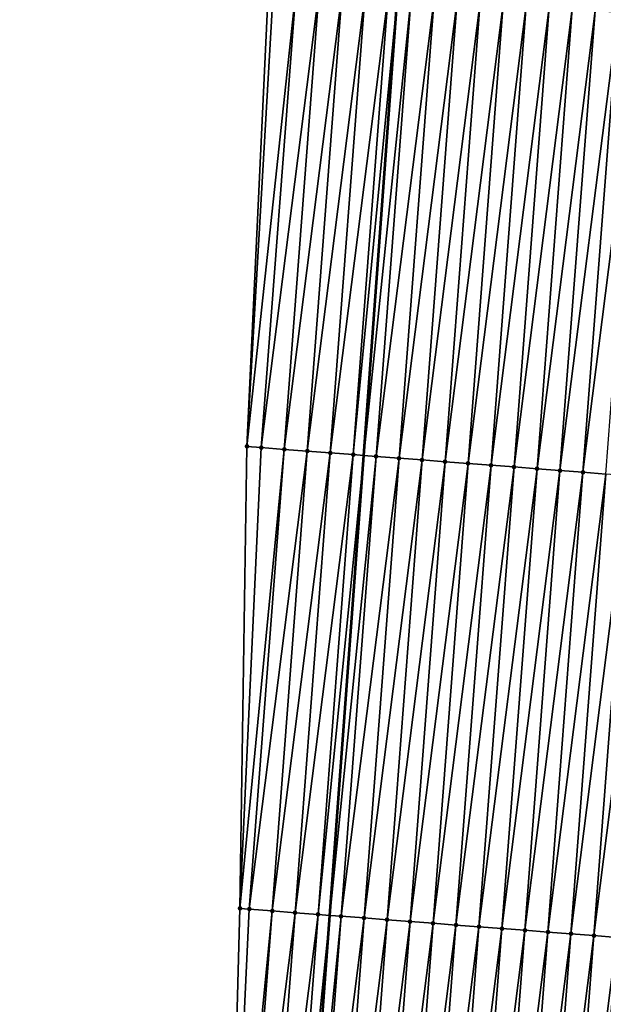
# Model space of a CAD drawing. Header units: feet. Extents: x 2017353 to 2024169, y 808050 to 818690.
# Tile 24 of 256: x 2023347 to 2023372, y 808885 to 808928. Entities that reach past the tile are written whole.
import ezdxf

# ---------------------------------------------------------------- set-up
doc = ezdxf.new("R2010")
doc.units = ezdxf.units.FT
doc.header["$MEASUREMENT"] = 0
for name, color, linetype, lineweight in [('EP_Travel Lane', 172, 'Continuous', 53), ('SB-Road Shots', 141, 'Continuous', 100), ('SB-Road X-Section', 40, 'Continuous', 13)]:
    doc.layers.add(name, color=color, linetype=linetype, lineweight=lineweight)
doc.layers.add('I-77-MM15-17_SB-Surface-BORDER', color=7, linetype='Continuous')
doc.layers.add('I-77-MM15-17_SB-Surface-TIN', color=7, linetype='Continuous')

msp = doc.modelspace()

# ---------------------------------------------------------------- linework, layer by layer
at = {"layer": 'EP_Travel Lane'}
msp.add_polyline3d([(2023351.283340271, 808769.2691438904, 257.9926572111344), (2023352.709003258, 808789.217250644, 258.1951291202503), (2023354.149013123, 808809.2867433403, 258.4809841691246), (2023355.61784561, 808829.2303821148, 258.7928148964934), (2023357.086716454, 808849.1745416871, 259.0680616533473), (2023358.555578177, 808869.1185774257, 259.3519992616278), (2023360.02443248, 808889.0625124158, 259.6430302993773), (2023361.493309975, 808909.0067622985, 259.911932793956), (2023362.962138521, 808928.9503475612, 260.2275228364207), (2023364.430987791, 808948.8942142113, 260.5233455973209), (2023365.904572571, 808968.804298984, 260.7904986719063), (2023367.399243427, 808988.7467936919, 261.0446605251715), (2023368.893884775, 809008.6888947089, 261.3255151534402), (2023370.388507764, 809028.6307507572, 261.6229824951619), (2023371.883114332, 809048.5723877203, 261.9352839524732), (2023373.377719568, 809068.5140069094, 262.2487979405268), (2023374.872318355, 809088.4555400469, 262.5681368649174), (2023376.366932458, 809108.3972775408, 262.8736477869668)], dxfattribs=at)
at = {"layer": 'I-77-MM15-17_SB-Surface-BORDER', "color": 3, "linetype": 'Continuous', "lineweight": -3}
msp.add_polyline3d([(2023346.56623692, 808769.6095596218, 257.6528929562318), (2023347.746331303, 808789.5750416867, 257.8758941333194), (2023351.029591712, 808809.5268587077, 258.3298989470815), (2023351.671439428, 808829.5340068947, 258.6119571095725), (2023353.347319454, 808849.4619252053, 258.9186659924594), (2023355.578661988, 808869.3477055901, 259.2090697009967), (2023356.123294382, 808889.3628081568, 259.4535069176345), (2023356.426659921, 808909.3965309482, 259.6828352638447), (2023357.356429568, 808929.3819285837, 259.950056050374), (2023358.678752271, 808949.3370621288, 260.2396123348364), (2023361.160021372, 808969.1634130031, 260.5536152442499), (2023361.337270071, 808989.2052174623, 260.7693407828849), (2023363.360052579, 809009.1074091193, 261.0721476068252), (2023365.159045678, 809029.0260371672, 261.3976395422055), (2023367.067027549, 809048.9363539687, 261.7327269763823), (2023368.970167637, 809068.8471604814, 262.0592754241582), (2023370.419380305, 809088.7922874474, 262.3656593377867), (2023371.829931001, 809108.7404396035, 262.663476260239)], dxfattribs=at)
at = {"layer": 'I-77-MM15-17_SB-Surface-TIN', "color": 128, "linetype": 'Continuous', "lineweight": -3}
for points in [[(2023356.426659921, 808909.3965309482, 259.6828352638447), (2023357.574146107, 808929.365203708, 259.9582462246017), (2023357.356429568, 808929.3819285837, 259.950056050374)], [(2023356.426659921, 808909.3965309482, 259.6828352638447), (2023358.571205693, 808929.2885713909, 259.9984572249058), (2023357.574146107, 808929.365203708, 259.9582462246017)], [(2023357.050166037, 808909.3486085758, 259.708033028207), (2023358.571205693, 808929.2885713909, 259.9984572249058), (2023356.426659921, 808909.3965309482, 259.6828352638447)], [(2023357.050166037, 808909.3486085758, 259.708033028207), (2023359.568255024, 808929.2118046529, 260.0481126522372), (2023358.571205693, 808929.2885713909, 259.9984572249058)], [(2023357.050166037, 808909.3486085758, 259.708033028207), (2023358.047220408, 808909.2719078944, 259.7530473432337), (2023359.568255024, 808929.2118046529, 260.0481126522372)], [(2023358.047220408, 808909.2719078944, 259.7530473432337), (2023360.565299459, 808929.134973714, 260.1022788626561), (2023359.568255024, 808929.2118046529, 260.0481126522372)], [(2023358.047220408, 808909.2719078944, 259.7530473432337), (2023359.04427173, 808909.1951672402, 259.8008701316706), (2023360.565299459, 808929.134973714, 260.1022788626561)], [(2023359.04427173, 808909.1951672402, 259.8008701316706), (2023361.562343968, 808929.0581437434, 260.1563770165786), (2023360.565299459, 808929.134973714, 260.1022788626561)], [(2023359.04427173, 808909.1951672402, 259.8008701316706), (2023360.041322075, 808909.1184137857, 259.8495922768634), (2023361.562343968, 808929.0581437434, 260.1563770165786)], [(2023360.041322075, 808909.1184137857, 259.8495922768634), (2023362.559390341, 808928.9813382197, 260.2087575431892), (2023361.562343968, 808929.0581437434, 260.1563770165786)], [(2023360.041322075, 808909.1184137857, 259.8495922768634), (2023361.038375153, 808909.0416961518, 259.8957976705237), (2023362.559390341, 808928.9813382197, 260.2087575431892)], [(2023361.038375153, 808909.0416961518, 259.8957976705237), (2023362.962138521, 808928.9503475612, 260.2275228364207), (2023362.559390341, 808928.9813382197, 260.2087575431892)], [(2023361.038375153, 808909.0416961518, 259.8957976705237), (2023361.493309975, 808909.0067622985, 259.911932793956), (2023362.962138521, 808928.9503475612, 260.2275228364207)], [(2023363.556443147, 808928.9046170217, 260.2552133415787), (2023362.962138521, 808928.9503475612, 260.2275228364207), (2023361.493309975, 808909.0067622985, 259.911932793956)], [(2023362.035440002, 808908.9651328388, 259.9311604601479), (2023363.556443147, 808928.9046170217, 260.2552133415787), (2023361.493309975, 808909.0067622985, 259.911932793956)], [(2023362.035440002, 808908.9651328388, 259.9311604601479), (2023364.553512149, 808928.8281081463, 260.2867513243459), (2023363.556443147, 808928.9046170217, 260.2552133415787)], [(2023362.035440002, 808908.9651328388, 259.9311604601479), (2023363.032518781, 808908.8887521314, 259.9536933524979), (2023364.553512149, 808928.8281081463, 260.2867513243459)], [(2023363.032518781, 808908.8887521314, 259.9536933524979), (2023365.550591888, 808928.7517400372, 260.3083990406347), (2023364.553512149, 808928.8281081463, 260.2867513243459)], [(2023363.032518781, 808908.8887521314, 259.9536933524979), (2023364.02960177, 808908.812426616, 259.9723484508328), (2023365.550591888, 808928.7517400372, 260.3083990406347)], [(2023364.02960177, 808908.812426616, 259.9723484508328), (2023366.54767476, 808928.67541298, 260.3271624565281), (2023365.550591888, 808928.7517400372, 260.3083990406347)], [(2023364.02960177, 808908.812426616, 259.9723484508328), (2023365.026687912, 808908.7361424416, 259.9880989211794), (2023366.54767476, 808928.67541298, 260.3271624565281)], [(2023365.026687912, 808908.7361424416, 259.9880989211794), (2023367.544761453, 808928.5991360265, 260.3424055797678), (2023366.54767476, 808928.67541298, 260.3271624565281)], [(2023365.026687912, 808908.7361424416, 259.9880989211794), (2023366.023770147, 808908.6598070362, 260.007448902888), (2023367.544761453, 808928.5991360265, 260.3424055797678)], [(2023366.023770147, 808908.6598070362, 260.007448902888), (2023368.541844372, 808928.5228096, 260.361124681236), (2023367.544761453, 808928.5991360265, 260.3424055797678)], [(2023366.023770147, 808908.6598070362, 260.007448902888), (2023367.020848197, 808908.5834167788, 260.030652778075), (2023368.541844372, 808928.5228096, 260.361124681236)], [(2023367.020848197, 808908.5834167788, 260.030652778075), (2023369.538923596, 808928.4464347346, 260.3832471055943), (2023368.541844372, 808928.5228096, 260.361124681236)], [(2023367.020848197, 808908.5834167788, 260.030652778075), (2023368.017925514, 808908.5070169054, 260.0545322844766), (2023369.538923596, 808928.4464347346, 260.3832471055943)], [(2023368.017925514, 808908.5070169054, 260.0545322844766), (2023370.536004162, 808928.3700774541, 260.404134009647), (2023369.538923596, 808928.4464347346, 260.3832471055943)], [(2023368.017925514, 808908.5070169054, 260.0545322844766), (2023369.015004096, 808908.4306336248, 260.0772459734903), (2023370.536004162, 808928.3700774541, 260.404134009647)], [(2023369.015004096, 808908.4306336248, 260.0772459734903), (2023371.533087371, 808928.2937548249, 260.4225863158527), (2023370.536004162, 808928.3700774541, 260.404134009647)], [(2023369.015004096, 808908.4306336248, 260.0772459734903), (2023370.012086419, 808908.354299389, 260.096513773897), (2023371.533087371, 808928.2937548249, 260.4225863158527)], [(2023370.012086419, 808908.354299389, 260.096513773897), (2023372.530174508, 808928.2174836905, 260.4374205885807), (2023371.533087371, 808928.2937548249, 260.4225863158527)], [(2023370.012086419, 808908.354299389, 260.096513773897), (2023371.009169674, 808908.2779773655, 260.1149235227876), (2023372.530174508, 808928.2174836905, 260.4374205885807)], [(2023371.009169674, 808908.2779773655, 260.1149235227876), (2023373.527257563, 808928.1411590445, 260.4560145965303), (2023372.530174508, 808928.2174836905, 260.4374205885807)], [(2023371.009169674, 808908.2779773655, 260.1149235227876), (2023372.006252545, 808908.201650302, 260.133687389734), (2023373.527257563, 808928.1411590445, 260.4560145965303)], [(2023356.123294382, 808889.3628081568, 259.4535069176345), (2023357.050166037, 808909.3486085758, 259.708033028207), (2023356.426659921, 808909.3965309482, 259.6828352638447)], [(2023356.123294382, 808889.3628081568, 259.4535069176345), (2023358.047220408, 808909.2719078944, 259.7530473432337), (2023357.050166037, 808909.3486085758, 259.708033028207)], [(2023356.526170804, 808889.3318146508, 259.471787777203), (2023358.047220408, 808909.2719078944, 259.7530473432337), (2023356.123294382, 808889.3628081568, 259.4535069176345)], [(2023356.526170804, 808889.3318146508, 259.471787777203), (2023359.04427173, 808909.1951672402, 259.8008701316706), (2023358.047220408, 808909.2719078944, 259.7530473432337)], [(2023356.526170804, 808889.3318146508, 259.471787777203), (2023357.523220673, 808889.2550549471, 259.5209489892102), (2023359.04427173, 808909.1951672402, 259.8008701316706)], [(2023357.523220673, 808889.2550549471, 259.5209489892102), (2023360.041322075, 808909.1184137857, 259.8495922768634), (2023359.04427173, 808909.1951672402, 259.8008701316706)], [(2023357.523220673, 808889.2550549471, 259.5209489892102), (2023358.52026841, 808889.1782672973, 259.5720736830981), (2023360.041322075, 808909.1184137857, 259.8495922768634)], [(2023358.52026841, 808889.1782672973, 259.5720736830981), (2023361.038375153, 808909.0416961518, 259.8957976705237), (2023360.041322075, 808909.1184137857, 259.8495922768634)], [(2023358.52026841, 808889.1782672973, 259.5720736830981), (2023359.517318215, 808889.1015067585, 259.6212935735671), (2023361.038375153, 808909.0416961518, 259.8957976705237)], [(2023359.517318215, 808889.1015067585, 259.6212935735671), (2023361.493309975, 808909.0067622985, 259.911932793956), (2023361.038375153, 808909.0416961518, 259.8957976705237)], [(2023359.517318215, 808889.1015067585, 259.6212935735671), (2023360.02443248, 808889.0625124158, 259.6430302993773), (2023361.493309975, 808909.0067622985, 259.911932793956)], [(2023362.035440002, 808908.9651328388, 259.9311604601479), (2023361.493309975, 808909.0067622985, 259.911932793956), (2023360.02443248, 808889.0625124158, 259.6430302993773)], [(2023360.514375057, 808889.0248384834, 259.6640309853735), (2023362.035440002, 808908.9651328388, 259.9311604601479), (2023360.02443248, 808889.0625124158, 259.6430302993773)], [(2023360.514375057, 808889.0248384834, 259.6640309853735), (2023363.032518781, 808908.8887521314, 259.9536933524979), (2023362.035440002, 808908.9651328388, 259.9311604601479)], [(2023360.514375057, 808889.0248384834, 259.6640309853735), (2023361.51144119, 808888.9482919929, 259.6982118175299), (2023363.032518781, 808908.8887521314, 259.9536933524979)], [(2023361.51144119, 808888.9482919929, 259.6982118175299), (2023364.02960177, 808908.812426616, 259.9723484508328), (2023363.032518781, 808908.8887521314, 259.9536933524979)], [(2023361.51144119, 808888.9482919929, 259.6982118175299), (2023362.508520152, 808888.8719136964, 259.7205753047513), (2023364.02960177, 808908.812426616, 259.9723484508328)], [(2023362.508520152, 808888.8719136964, 259.7205753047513), (2023365.026687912, 808908.7361424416, 259.9880989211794), (2023364.02960177, 808908.812426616, 259.9723484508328)], [(2023362.508520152, 808888.8719136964, 259.7205753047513), (2023363.505603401, 808888.7955915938, 259.7389906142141), (2023365.026687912, 808908.7361424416, 259.9880989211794)], [(2023363.505603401, 808888.7955915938, 259.7389906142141), (2023366.023770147, 808908.6598070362, 260.007448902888), (2023365.026687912, 808908.7361424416, 259.9880989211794)], [(2023363.505603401, 808888.7955915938, 259.7389906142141), (2023364.502687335, 808888.719278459, 259.7567758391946), (2023366.023770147, 808908.6598070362, 260.007448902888)], [(2023364.502687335, 808888.719278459, 259.7567758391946), (2023367.020848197, 808908.5834167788, 260.030652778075), (2023366.023770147, 808908.6598070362, 260.007448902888)], [(2023364.502687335, 808888.719278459, 259.7567758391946), (2023365.499770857, 808888.6429599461, 259.7749389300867), (2023367.020848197, 808908.5834167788, 260.030652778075)], [(2023365.499770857, 808888.6429599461, 259.7749389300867), (2023368.017925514, 808908.5070169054, 260.0545322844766), (2023367.020848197, 808908.5834167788, 260.030652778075)], [(2023365.499770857, 808888.6429599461, 259.7749389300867), (2023366.496853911, 808888.5666352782, 259.7935344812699), (2023368.017925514, 808908.5070169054, 260.0545322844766)], [(2023366.496853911, 808888.5666352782, 259.7935344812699), (2023369.015004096, 808908.4306336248, 260.0772459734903), (2023368.017925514, 808908.5070169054, 260.0545322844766)], [(2023366.496853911, 808888.5666352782, 259.7935344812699), (2023367.493938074, 808888.4903251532, 259.8111082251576), (2023369.015004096, 808908.4306336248, 260.0772459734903)], [(2023367.493938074, 808888.4903251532, 259.8111082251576), (2023370.012086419, 808908.354299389, 260.096513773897), (2023369.015004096, 808908.4306336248, 260.0772459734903)], [(2023367.493938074, 808888.4903251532, 259.8111082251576), (2023368.491023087, 808888.4140261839, 259.8278981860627), (2023370.012086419, 808908.354299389, 260.096513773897)], [(2023368.491023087, 808888.4140261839, 259.8278981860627), (2023371.009169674, 808908.2779773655, 260.1149235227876), (2023370.012086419, 808908.354299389, 260.096513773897)], [(2023368.491023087, 808888.4140261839, 259.8278981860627), (2023369.488109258, 808888.3377423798, 259.8436226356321), (2023371.009169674, 808908.2779773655, 260.1149235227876)], [(2023369.488109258, 808888.3377423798, 259.8436226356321), (2023372.006252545, 808908.201650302, 260.133687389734), (2023371.009169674, 808908.2779773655, 260.1149235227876)], [(2023369.488109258, 808888.3377423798, 259.8436226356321), (2023370.485190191, 808888.2613899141, 259.8641712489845), (2023372.006252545, 808908.201650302, 260.133687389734)], [(2023370.485190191, 808888.2613899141, 259.8641712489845), (2023373.003329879, 808908.1252506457, 260.1575516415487), (2023372.006252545, 808908.201650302, 260.133687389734)], [(2023370.485190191, 808888.2613899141, 259.8641712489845), (2023371.482270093, 808888.1850239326, 259.8856694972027), (2023373.003329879, 808908.1252506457, 260.1575516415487)], [(2023371.482270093, 808888.1850239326, 259.8856694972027), (2023374.000399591, 808908.0487510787, 260.1884356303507), (2023373.003329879, 808908.1252506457, 260.1575516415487)], [(2023371.482270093, 808888.1850239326, 259.8856694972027), (2023372.4793501, 808888.1086593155, 259.9070718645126), (2023374.000399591, 808908.0487510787, 260.1884356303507)], [(2023355.578661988, 808869.3477055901, 259.2090697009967), (2023356.526170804, 808889.3318146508, 259.471787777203), (2023356.123294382, 808889.3628081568, 259.4535069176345)], [(2023355.578661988, 808869.3477055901, 259.2090697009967), (2023357.523220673, 808889.2550549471, 259.5209489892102), (2023356.526170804, 808889.3318146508, 259.471787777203)], [(2023356.0021818, 808869.3151023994, 259.2297946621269), (2023357.523220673, 808889.2550549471, 259.5209489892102), (2023355.578661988, 808869.3477055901, 259.2090697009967)], [(2023356.0021818, 808869.3151023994, 259.2297946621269), (2023358.52026841, 808889.1782672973, 259.5720736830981), (2023357.523220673, 808889.2550549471, 259.5209489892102)], [(2023356.0021818, 808869.3151023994, 259.2297946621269), (2023356.999230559, 808869.2383281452, 259.2799785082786), (2023358.52026841, 808889.1782672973, 259.5720736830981)], [(2023356.999230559, 808869.2383281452, 259.2799785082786), (2023359.517318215, 808889.1015067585, 259.6212935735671), (2023358.52026841, 808889.1782672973, 259.5720736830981)], [(2023356.999230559, 808869.2383281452, 259.2799785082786), (2023357.996281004, 808869.1615759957, 259.328609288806), (2023359.517318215, 808889.1015067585, 259.6212935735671)], [(2023357.996281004, 808869.1615759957, 259.328609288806), (2023360.02443248, 808889.0625124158, 259.6430302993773), (2023359.517318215, 808889.1015067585, 259.6212935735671)], [(2023357.996281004, 808869.1615759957, 259.328609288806), (2023358.555578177, 808869.1185774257, 259.3519992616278), (2023360.02443248, 808889.0625124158, 259.6430302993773)], [(2023360.514375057, 808889.0248384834, 259.6640309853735), (2023360.02443248, 808889.0625124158, 259.6430302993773), (2023358.555578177, 808869.1185774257, 259.3519992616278)], [(2023358.993338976, 808869.0849225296, 259.3703065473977), (2023360.514375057, 808889.0248384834, 259.6640309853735), (2023358.555578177, 808869.1185774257, 259.3519992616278)], [(2023358.993338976, 808869.0849225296, 259.3703065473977), (2023361.51144119, 808888.9482919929, 259.6982118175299), (2023360.514375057, 808889.0248384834, 259.6640309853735)], [(2023358.993338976, 808869.0849225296, 259.3703065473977), (2023359.990407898, 808869.0084126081, 259.4019183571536), (2023361.51144119, 808888.9482919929, 259.6982118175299)], [(2023359.990407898, 808869.0084126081, 259.4019183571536), (2023362.508520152, 808888.8719136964, 259.7205753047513), (2023361.51144119, 808888.9482919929, 259.6982118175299)], [(2023359.990407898, 808869.0084126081, 259.4019183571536), (2023360.987486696, 808868.9320321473, 259.4244342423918), (2023362.508520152, 808888.8719136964, 259.7205753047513)], [(2023360.987486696, 808868.9320321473, 259.4244342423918), (2023363.505603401, 808888.7955915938, 259.7389906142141), (2023362.508520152, 808888.8719136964, 259.7205753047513)], [(2023360.987486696, 808868.9320321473, 259.4244342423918), (2023361.984572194, 808868.8557395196, 259.4407789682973), (2023363.505603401, 808888.7955915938, 259.7389906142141)], [(2023361.984572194, 808868.8557395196, 259.4407789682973), (2023364.502687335, 808888.719278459, 259.7567758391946), (2023363.505603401, 808888.7955915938, 259.7389906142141)], [(2023361.984572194, 808868.8557395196, 259.4407789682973), (2023362.98165676, 808868.7794346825, 259.4579815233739), (2023364.502687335, 808888.719278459, 259.7567758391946)], [(2023362.98165676, 808868.7794346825, 259.4579815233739), (2023365.499770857, 808888.6429599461, 259.7749389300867), (2023364.502687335, 808888.719278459, 259.7567758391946)], [(2023362.98165676, 808868.7794346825, 259.4579815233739), (2023363.978737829, 808868.7030840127, 259.4784042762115), (2023365.499770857, 808888.6429599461, 259.7749389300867)], [(2023363.978737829, 808868.7030840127, 259.4784042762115), (2023366.496853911, 808888.5666352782, 259.7935344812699), (2023365.499770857, 808888.6429599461, 259.7749389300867)], [(2023363.978737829, 808868.7030840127, 259.4784042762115), (2023364.975815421, 808868.6266877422, 259.5020309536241), (2023366.496853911, 808888.5666352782, 259.7935344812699)], [(2023364.975815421, 808868.6266877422, 259.5020309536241), (2023367.493938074, 808888.4903251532, 259.8111082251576), (2023366.496853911, 808888.5666352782, 259.7935344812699)], [(2023364.975815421, 808868.6266877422, 259.5020309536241), (2023365.97289254, 808868.5502852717, 259.5260932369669), (2023367.493938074, 808888.4903251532, 259.8111082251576)], [(2023365.97289254, 808868.5502852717, 259.5260932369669), (2023368.491023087, 808888.4140261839, 259.8278981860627), (2023367.493938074, 808888.4903251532, 259.8111082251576)], [(2023365.97289254, 808868.5502852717, 259.5260932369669), (2023366.969973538, 808868.4739336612, 259.5465820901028), (2023368.491023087, 808888.4140261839, 259.8278981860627)], [(2023366.969973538, 808868.4739336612, 259.5465820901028), (2023369.488109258, 808888.3377423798, 259.8436226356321), (2023368.491023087, 808888.4140261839, 259.8278981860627)], [(2023366.969973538, 808868.4739336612, 259.5465820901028), (2023367.967061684, 808868.3976757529, 259.560487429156), (2023369.488109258, 808888.3377423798, 259.8436226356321)], [(2023367.967061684, 808868.3976757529, 259.560487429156), (2023370.485190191, 808888.2613899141, 259.8641712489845), (2023369.488109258, 808888.3377423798, 259.8436226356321)], [(2023367.967061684, 808868.3976757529, 259.560487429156), (2023368.964154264, 808868.3214759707, 259.570308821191), (2023370.485190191, 808888.2613899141, 259.8641712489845)], [(2023368.964154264, 808868.3214759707, 259.570308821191), (2023371.482270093, 808888.1850239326, 259.8856694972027), (2023370.485190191, 808888.2613899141, 259.8641712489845)], [(2023368.964154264, 808868.3214759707, 259.570308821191), (2023369.96123829, 808868.2451640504, 259.5880090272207), (2023371.482270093, 808888.1850239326, 259.8856694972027)], [(2023369.96123829, 808868.2451640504, 259.5880090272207), (2023372.4793501, 808888.1086593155, 259.9070718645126), (2023371.482270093, 808888.1850239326, 259.8856694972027)], [(2023369.96123829, 808868.2451640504, 259.5880090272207), (2023370.958315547, 808868.1687633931, 259.6119439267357), (2023372.4793501, 808888.1086593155, 259.9070718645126)], [(2023370.958315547, 808868.1687633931, 259.6119439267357), (2023373.476430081, 808888.0322943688, 259.9284974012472), (2023372.4793501, 808888.1086593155, 259.9070718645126)], [(2023370.958315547, 808868.1687633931, 259.6119439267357), (2023371.955392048, 808868.092352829, 259.6365748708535), (2023373.476430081, 808888.0322943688, 259.9284974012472)]]:
    msp.add_3dface(points, dxfattribs=at)
at = {"layer": 'SB-Road Shots', "lineweight": 100}
for p in [(2023356.426659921, 808909.3965309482, 259.6828352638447), (2023357.050166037, 808909.3486085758, 259.708033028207), (2023358.047220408, 808909.2719078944, 259.7530473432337), (2023359.04427173, 808909.1951672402, 259.8008701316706), (2023360.041322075, 808909.1184137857, 259.8495922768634), (2023361.038375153, 808909.0416961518, 259.8957976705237), (2023362.035440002, 808908.9651328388, 259.9311604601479), (2023363.032518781, 808908.8887521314, 259.9536933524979), (2023364.02960177, 808908.812426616, 259.9723484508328), (2023365.026687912, 808908.7361424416, 259.9880989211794), (2023366.023770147, 808908.6598070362, 260.007448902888), (2023367.020848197, 808908.5834167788, 260.030652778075), (2023368.017925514, 808908.5070169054, 260.0545322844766), (2023369.015004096, 808908.4306336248, 260.0772459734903), (2023370.012086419, 808908.354299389, 260.096513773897), (2023371.009169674, 808908.2779773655, 260.1149235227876), (2023356.123294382, 808889.3628081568, 259.4535069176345), (2023356.526170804, 808889.3318146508, 259.471787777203), (2023357.523220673, 808889.2550549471, 259.5209489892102), (2023358.52026841, 808889.1782672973, 259.5720736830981), (2023359.517318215, 808889.1015067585, 259.6212935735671), (2023360.514375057, 808889.0248384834, 259.6640309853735), (2023361.51144119, 808888.9482919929, 259.6982118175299), (2023362.508520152, 808888.8719136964, 259.7205753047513), (2023363.505603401, 808888.7955915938, 259.7389906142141), (2023364.502687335, 808888.719278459, 259.7567758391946), (2023365.499770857, 808888.6429599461, 259.7749389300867), (2023366.496853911, 808888.5666352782, 259.7935344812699), (2023367.493938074, 808888.4903251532, 259.8111082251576), (2023368.491023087, 808888.4140261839, 259.8278981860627), (2023369.488109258, 808888.3377423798, 259.8436226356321), (2023370.485190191, 808888.2613899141, 259.8641712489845), (2023371.482270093, 808888.1850239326, 259.8856694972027)]:
    msp.add_point(p, dxfattribs=at)
at = {"layer": 'SB-Road X-Section', "extrusion": (0.07605225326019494, 0.9970016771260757, 0.01427272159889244), "elevation": 960388.5467611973, "flags": 128}
msp.add_lwpolyline([(-1956017.229859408, -13448.45455411), (-1956016.229859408, -13448.40453053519), (-1956015.229859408, -13448.3538876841), (-1956014.229859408, -13448.31306491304), (-1956013.229859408, -13448.27926690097), (-1956012.229859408, -13448.21645543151), (-1956011.229859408, -13448.19267120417), (-1956010.229859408, -13448.17764739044), (-1956009.229859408, -13448.15991102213), (-1956008.229859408, -13448.13863085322), (-1956007.229859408, -13448.11591488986), (-1956006.229859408, -13448.09354532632), (-1956005.229859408, -13448.07393766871), (-1956004.229859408, -13448.05526556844), (-1956003.229859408, -13448.03397812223), (-1956002.229859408, -13448.01460043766), (-1956001.229859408, -13447.99762782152), (-1956000.265025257, -13447.9886665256), (-1956000.229859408, -13447.98871444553), (-1956000.183501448, -13447.98888386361), (-1955999.698168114, -13447.99827216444), (-1955999.229859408, -13448.01066548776), (-1955998.229859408, -13448.03025842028), (-1955997.229859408, -13448.04965151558), (-1955996.229859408, -13448.06796955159), (-1955995.229859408, -13448.0843387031), (-1955994.229859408, -13448.09819446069), (-1955993.229859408, -13448.11371099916), (-1955992.229859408, -13448.13195711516), (-1955991.229859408, -13448.15102592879), (-1955990.229859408, -13448.16851415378), (-1955989.229859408, -13448.18203024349), (-1955988.229859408, -13448.20387855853), (-1955987.229859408, -13448.23141875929), (-1955986.229859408, -13448.2512654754), (-1955985.229859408, -13448.27218753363), (-1955984.229859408, -13448.29078343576), (-1955983.229859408, -13448.30561921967), (-1955982.229859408, -13448.32407340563), (-1955981.229859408, -13448.34496243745), (-1955980.229859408, -13448.36708711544), (-1955979.229859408, -13448.38580812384), (-1955978.229859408, -13448.40105279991), (-1955977.229859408, -13448.41981812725), (-1955976.229859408, -13448.44146804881), (-1955975.229859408, -13448.47300924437), (-1955974.229859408, -13448.51946977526), (-1955973.229859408, -13448.57185563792), (-1955972.229859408, -13448.62595930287), (-1955971.229859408, -13448.68013103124), (-1955970.229859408, -13448.72979151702), (-1955969.229859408, -13448.77000661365), (-1955969.011501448, -13448.77819762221)], dxfattribs=at)
at = {"layer": 'SB-Road X-Section', "extrusion": (0.0760522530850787, 0.9970016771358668, 0.01427272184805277), "elevation": 960368.5464148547, "flags": 128}
msp.add_lwpolyline([(-1956017.230027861, -13448.46382491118), (-1956016.230027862, -13448.41374297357), (-1956015.230027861, -13448.36412518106), (-1956014.230027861, -13448.32173736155), (-1956013.230027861, -13448.27649527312), (-1956012.230027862, -13448.22206846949), (-1956011.230027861, -13448.19673908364), (-1956010.230027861, -13448.17928402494), (-1956009.230027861, -13448.16034717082), (-1956008.230027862, -13448.14067917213), (-1956007.230027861, -13448.11901247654), (-1956006.230027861, -13448.09790099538), (-1956005.230027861, -13448.08007696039), (-1956004.230027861, -13448.06107452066), (-1956003.230027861, -13448.04134429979), (-1956002.230027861, -13448.02420389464), (-1956001.230027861, -13448.0075481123), (-1956000.230027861, -13447.99462736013), (-1956000.072206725, -13447.99410249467), (-1955999.966873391, -13447.99446711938), (-1955999.230027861, -13448.00643315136), (-1955998.958873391, -13448.01179443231), (-1955998.230027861, -13448.02794204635), (-1955997.230027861, -13448.05048721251), (-1955996.230027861, -13448.06967972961), (-1955995.230027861, -13448.08755065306), (-1955994.230027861, -13448.10633627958), (-1955993.230027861, -13448.12221564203), (-1955992.230027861, -13448.14362267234), (-1955991.230027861, -13448.16381534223), (-1955990.230027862, -13448.1837792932), (-1955989.230027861, -13448.19820410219), (-1955988.230027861, -13448.22211903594), (-1955987.230027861, -13448.25454466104), (-1955986.230027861, -13448.28543179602), (-1955985.230027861, -13448.3092984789), (-1955984.230027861, -13448.32806425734), (-1955983.230027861, -13448.34647588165), (-1955982.230027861, -13448.36574564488), (-1955981.230027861, -13448.38846164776), (-1955980.230027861, -13448.41234358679), (-1955979.230027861, -13448.43554982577), (-1955978.230027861, -13448.45490177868), (-1955977.230027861, -13448.47065385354), (-1955976.230027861, -13448.48931085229), (-1955975.230027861, -13448.51184604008), (-1955974.230027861, -13448.54721243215), (-1955973.230027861, -13448.59342253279), (-1955972.230027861, -13448.64214964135), (-1955971.230027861, -13448.68997730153), (-1955970.230027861, -13448.7349962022), (-1955969.604682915, -13448.76019653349)], dxfattribs=at)
at = {"layer": 'SB-Road X-Section', "extrusion": (0.07605225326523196, 0.9970016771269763, 0.01427272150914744), "elevation": 960348.5467720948, "flags": 128}
msp.add_lwpolyline([(-1956016.22985468, -13448.41578067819), (-1956015.229854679, -13448.36571920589), (-1956014.229854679, -13448.32772456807), (-1956013.229854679, -13448.28314148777), (-1956012.229854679, -13448.22866770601), (-1956011.229854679, -13448.19294521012), (-1956010.22985468, -13448.16970321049), (-1956009.229854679, -13448.15436557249), (-1956008.22985468, -13448.13395016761), (-1956007.229854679, -13448.11346175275), (-1956006.229854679, -13448.09129383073), (-1956005.229854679, -13448.07022161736), (-1956004.22985468, -13448.04947363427), (-1956003.22985468, -13448.03062778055), (-1956002.22985468, -13448.00889788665), (-1956001.22985468, -13447.98778323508), (-1956000.881978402, -13447.98528709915), (-1956000.597121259, -13447.98624859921), (-1956000.229854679, -13447.98970573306), (-1956000.004835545, -13447.99293968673), (-1955999.229854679, -13448.00764086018), (-1955998.229854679, -13448.02643373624), (-1955997.22985468, -13448.04592933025), (-1955996.22985468, -13448.06843789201), (-1955995.229854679, -13448.0897380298), (-1955994.229854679, -13448.10803268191), (-1955993.22985468, -13448.12852405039), (-1955992.22985468, -13448.14952285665), (-1955991.229854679, -13448.17385623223), (-1955990.229854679, -13448.19577463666), (-1955989.229854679, -13448.21139212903), (-1955988.22985468, -13448.22870538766), (-1955987.229854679, -13448.25013310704), (-1955986.229854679, -13448.27153765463), (-1955985.229854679, -13448.29303809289), (-1955984.22985468, -13448.31358879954), (-1955983.229854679, -13448.32931485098), (-1955982.22985468, -13448.34610652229), (-1955981.229854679, -13448.36368205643), (-1955980.229854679, -13448.38227950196), (-1955979.22985468, -13448.40044444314), (-1955978.22985468, -13448.41823147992), (-1955977.229854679, -13448.43664866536), (-1955976.229854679, -13448.45901443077), (-1955975.22985468, -13448.49319874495), (-1955974.22985468, -13448.53594051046), (-1955973.229854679, -13448.585165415), (-1955972.229854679, -13448.636295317), (-1955971.229854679, -13448.6854615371), (-1955970.825787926, -13448.70374425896)], dxfattribs=at)

doc.saveas('drawing.dxf')
